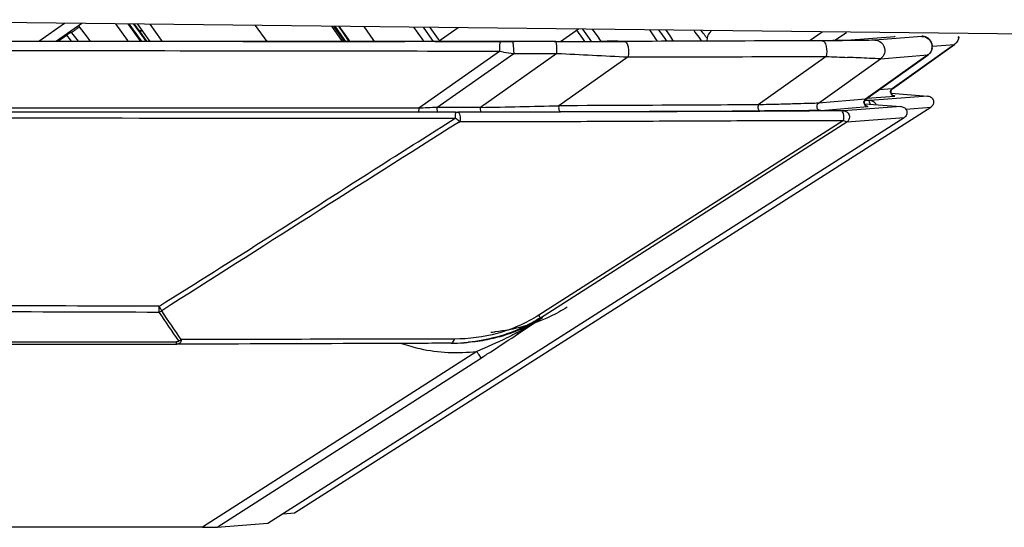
# Model space of a CAD drawing. Header units: millimetres. Extents: x 227 to 1212, y 165 to 1835.
# Tile 6 of 13: x 575 to 624, y 847 to 872. Entities that reach past the tile are written whole.
import ezdxf

# ---------------------------------------------------------------- set-up
doc = ezdxf.new("R2010")
doc.units = ezdxf.units.MM
doc.header["$LTSCALE"] = 130.397512
for name, color, linetype in [('00_COMPONENTS_1', 7, 'CONTINUOUS'), ('00_COMPONENTS_14', 7, 'CONTINUOUS'), ('00_COMPONENTS_15', 7, 'CONTINUOUS'), ('00_COMPONENTS_21', 7, 'CONTINUOUS'), ('00_COMPONENTS_23', 7, 'CONTINUOUS'), ('00_COMPONENTS_24', 7, 'CONTINUOUS'), ('00_COMPONENTS_4', 7, 'CONTINUOUS')]:
    doc.layers.add(name, color=color, linetype=linetype)

msp = doc.modelspace()

# ---------------------------------------------------------------- linework, layer by layer
at = {"layer": '00_COMPONENTS_1', "color": 7, "linetype": 'Continuous'}
for p, q in [((595.704, 871.109), (596.688, 871.798)), ((601.806, 871.108), (602.694, 871.73))]:
    msp.add_line(p, q, dxfattribs=at)
at = {"layer": '00_COMPONENTS_14', "color": 7, "linetype": 'Continuous'}
for p, q in [((580.775, 871.642), (580.95, 871.642)), ((580.958, 871.631), (580.783, 871.631)), ((621.451, 870.962), (618.348, 868.749)), ((618.364, 868.751), (621.463, 870.962)), ((620.353, 870.874), (621.451, 870.962)), ((617.106, 868.277), (618.464, 868.386)), ((620.108, 868.389), (617.248, 868.174)), ((618.348, 868.749), (617.693, 868.696)), ((618.291, 868.525), (620.108, 868.389)), ((618.333, 868.724), (618.352, 868.742)), ((618.352, 868.742), (618.364, 868.751)), ((618.464, 868.391), (618.441, 868.393)), ((618.45, 868.392), (618.441, 868.393)), ((618.447, 868.392), (618.464, 868.391)), ((618.464, 868.386), (618.48, 868.389)), ((618.48, 868.389), (618.482, 868.389)), ((620.108, 868.389), (620.131, 868.388)), ((617.132, 868.173), (616.984, 868.172)), ((588.534, 847.622), (620.271, 867.836)), ((619.022, 867.742), (620.271, 867.836)), ((587.961, 847.579), (588.534, 847.622))]:
    msp.add_line(p, q, dxfattribs=at)
for points in [[(621.451, 870.962), (621.454, 870.964), (621.457, 870.967), (621.46, 870.969), (621.463, 870.971), (621.466, 870.974), (621.47, 870.976), (621.473, 870.979), (621.476, 870.981), (621.479, 870.984)], [(618.441, 868.393), (618.438, 868.394), (618.429, 868.396), (618.418, 868.399), (618.405, 868.404), (618.387, 868.412), (618.368, 868.423), (618.349, 868.439), (618.33, 868.457), (618.313, 868.479), (618.299, 868.505), (618.288, 868.533), (618.282, 868.561)], [(618.289, 868.647), (618.301, 868.676), (618.316, 868.702), (618.333, 868.724)]]:
    msp.add_lwpolyline(points, dxfattribs=at)
for centre, radius, start, end in [((621.15, 871.378), 0.515, 348.8311, 359.9659), ((621.157, 871.374), 0.506, 309.5781, 315.2238), ((618.479, 868.588), 0.198, 182.1412, 188.0698), ((618.482, 868.59), 0.202, 208.6298, 223.8028), ((618.468, 868.587), 0.202, 132.708, 138.7463), ((618.48, 868.588), 0.199, 223.7881, 231.3565), ((618.464, 868.59), 0.204, 250.3072, 260.0707), ((618.481, 868.59), 0.201, 257.4667, 270.2978), ((618.57, 869.046), 0.663, 260.7728, 262.33), ((617.248, 867.865), 0.309, 82.4025, 89.9546), ((597.644, 865.426), 8.831, 274.4646, 274.9425), ((597.646, 865.401), 8.805, 274.9423, 275.8485)]:
    msp.add_arc(centre, radius, start, end, dxfattribs=at)
for points in [[(621.678, 871.321), (621.662, 871.182), (621.577, 871.042), (621.463, 870.962)], [(621.654, 871.278), (621.635, 871.182), (621.585, 871.087), (621.516, 871.017)], [(618.265, 868.586), (618.265, 868.634), (618.285, 868.684), (618.316, 868.72)], [(618.265, 868.586), (618.265, 868.552), (618.276, 868.517), (618.293, 868.487)], [(618.289, 868.648), (618.283, 868.626), (618.28, 868.603), (618.281, 868.581)], [(618.282, 868.561), (618.286, 868.537), (618.293, 868.514), (618.305, 868.493)], [(618.293, 868.487), (618.304, 868.467), (618.319, 868.448), (618.336, 868.433)], [(618.336, 868.433), (618.353, 868.418), (618.374, 868.406), (618.396, 868.398)], [(618.356, 868.433), (618.379, 868.414), (618.408, 868.4), (618.437, 868.394)]]:
    msp.add_open_spline(points, degree=3, dxfattribs=at)
for points, knots in [([(621.463, 870.962), (621.462, 870.961), (621.457, 870.959), (621.453, 870.961), (621.451, 870.962)], [0, 0, 0, 0, 0.451014, 1, 1, 1, 1]), ([(618.331, 868.735), (618.334, 868.738), (618.339, 868.742), (618.345, 868.747), (618.348, 868.749)], [0, 0, 0, 0, 0.511769, 1, 1, 1, 1]), ([(618.364, 868.751), (618.363, 868.75), (618.357, 868.75), (618.352, 868.749), (618.348, 868.749)], [0, 0, 0, 0, 0.302231, 1, 1, 1, 1]), ([(618.429, 868.389), (618.435, 868.388), (618.447, 868.387), (618.458, 868.386), (618.464, 868.386)], [0, 0, 0, 0, 0.516639, 1, 1, 1, 1]), ([(620.131, 868.388), (620.192, 868.383), (620.315, 868.334), (620.42, 868.168), (620.408, 867.971), (620.323, 867.869), (620.271, 867.836)], [0, 0, 0, 0, 0.250209, 0.50013, 0.749999, 1, 1, 1, 1]), ([(617.248, 868.174), (617.244, 868.174), (617.205, 868.174), (617.167, 868.173), (617.132, 868.173)], [0, 0, 0, 0, 0.104551, 1, 1, 1, 1]), ([(617.151, 868.17), (617.148, 868.171), (617.141, 868.172), (617.135, 868.173), (617.132, 868.173)], [0, 0, 0, 0, 0.51818, 1, 1, 1, 1]), ([(617.255, 867.98), (617.251, 868.006), (617.234, 868.075), (617.196, 868.155), (617.151, 868.17)], [0, 0, 0, 0, 0.35803, 1, 1, 1, 1]), ([(617.288, 868.171), (617.313, 868.168), (617.421, 868.141), (617.509, 868.043), (617.534, 867.959)], [0, 0, 0, 0, 0.218356, 1, 1, 1, 1]), ([(602.133, 857.869), (601.858, 857.694), (600.744, 857.078), (599.484, 856.738), (598.543, 856.642)], [0, 0, 0, 0, 0.256321, 1, 1, 1, 1])]:
    msp.add_open_spline(points, degree=3, knots=knots, dxfattribs=at)
at = {"layer": '00_COMPONENTS_15', "color": 7, "linetype": 'Continuous'}
for p, q in [((591.218, 871.215), (590.761, 871.863)), ((591.988, 871.848), (592.441, 871.206)), ((594.912, 871.215), (594.485, 871.819)), ((594.947, 871.815), (595.37, 871.215)), ((595.71, 871.23), (595.3, 871.811)), ((602.604, 871.663), (602.896, 871.252)), ((603.249, 871.26), (602.918, 871.724)), ((603.383, 871.72), (603.707, 871.267)), ((591.291, 871.111), (591.218, 871.215)), ((592.441, 871.206), (592.509, 871.109)), ((594.989, 871.107), (594.912, 871.215)), ((595.37, 871.215), (595.447, 871.107)), ((595.722, 871.213), (595.708, 871.233)), ((595.767, 871.149), (595.722, 871.213)), ((602.896, 871.252), (602.997, 871.111)), ((603.355, 871.111), (603.249, 871.26)), ((603.704, 871.27), (603.719, 871.249)), ((603.719, 871.249), (603.817, 871.112)), ((606.638, 871.125), (606.512, 871.299)), ((606.973, 871.298), (607.094, 871.13)), ((607.445, 871.128), (607.322, 871.298)), ((609.114, 871.275), (609.099, 871.139)), ((609.114, 871.275), (609.114, 871.275))]:
    msp.add_line(p, q, dxfattribs=at)
for centre, radius, start, end in [((771.932, 990.748), 204.038, 215.69856, 215.83297), ((769.133, 988.53), 200.098, 215.72796, 215.86465), ((775.463, 992.709), 207.394, 215.70268, 215.8324), ((675.717, 920.479), 83.117, 215.96608, 216.26271), ((609.611, 871.218), 0.5, 125.0151, 173.5526), ((639.95, 894.262), 38.77, 216.287, 216.6218)]:
    msp.add_arc(centre, radius, start, end, dxfattribs=at)
for points, knots in [([(609.051, 871.345), (609.037, 871.363), (608.957, 871.467), (608.878, 871.572), (608.814, 871.659)], [0, 0, 0, 0, 0.177289, 1, 1, 1, 1]), ([(609.114, 871.274), (609.113, 871.272), (609.104, 871.281), (609.095, 871.29), (609.074, 871.316), (609.06, 871.334), (609.051, 871.345)], [0, 0, 0, 0, 0.060345, 0.245003, 0.55809, 1, 1, 1, 1])]:
    msp.add_open_spline(points, degree=3, knots=knots, dxfattribs=at)
at = {"layer": '00_COMPONENTS_21', "color": 7, "linetype": 'Continuous'}
for p, q in [((581.282, 871.177), (580.712, 871.976)), ((581.895, 871.173), (581.327, 871.969)), ((586.57, 871.911), (587.149, 871.114)), ((590.378, 871.868), (590.907, 871.113)), ((591.03, 871.112), (590.502, 871.867)), ((590.537, 871.865), (590.988, 871.226)), ((590.538, 871.864), (590.99, 871.223)), ((590.991, 871.505), (590.741, 871.864)), ((591.264, 871.112), (590.991, 871.505)), ((581.326, 871.116), (581.282, 871.178)), ((581.937, 871.115), (581.895, 871.173)), ((590.988, 871.226), (591.069, 871.111)), ((590.99, 871.223), (591.07, 871.11))]:
    msp.add_line(p, q, dxfattribs=at)
at = {"layer": '00_COMPONENTS_23', "color": 7, "linetype": 'Continuous'}
for p, q in [((575.783, 871.12), (577.065, 872.018)), ((577.931, 872.008), (576.662, 871.119)), ((577.771, 871.896), (577.811, 871.839)), ((578.202, 871.32), (577.811, 871.839)), ((579.598, 871.989), (580.204, 871.156)), ((580.826, 871.16), (580.228, 871.981)), ((580.897, 871.117), (580.266, 871.982)), ((580.267, 871.98), (580.826, 871.213)), ((580.493, 871.978), (580.827, 871.516)), ((580.827, 871.57), (580.531, 871.978)), ((580.531, 871.978), (580.827, 871.57)), ((576.762, 871.144), (577.158, 871.421)), ((577.158, 871.421), (577.335, 871.186)), ((577.414, 871.545), (577.737, 871.118)), ((578.328, 871.153), (578.202, 871.32)), ((581.155, 871.116), (580.827, 871.57)), ((580.827, 871.57), (581.155, 871.116)), ((580.827, 871.516), (581.116, 871.116)), ((576.774, 871.119), (576.762, 871.144)), ((577.335, 871.186), (577.387, 871.118)), ((578.355, 871.118), (578.328, 871.154)), ((580.204, 871.156), (580.233, 871.117)), ((580.858, 871.116), (580.825, 871.162)), ((580.826, 871.213), (580.898, 871.115))]:
    msp.add_line(p, q, dxfattribs=at)
msp.add_lwpolyline([(577.327, 871.585), (577.329, 871.585), (577.339, 871.585), (577.348, 871.584), (577.358, 871.583), (577.367, 871.58), (577.377, 871.576), (577.386, 871.571), (577.395, 871.564), (577.403, 871.557), (577.411, 871.549), (577.413, 871.546)], dxfattribs=at)
for centre, radius, start, end in [((565.039, 862.916), 14.806, 35.0618, 35.2066), ((579.432, 867.694), 4.362, 127.7433, 128.2674), ((564.617, 862.621), 14.837, 35.0612, 35.206)]:
    msp.add_arc(centre, radius, start, end, dxfattribs=at)
for points, knots in [([(577.413, 871.546), (577.411, 871.548), (577.428, 871.559), (577.442, 871.575), (577.481, 871.603), (577.527, 871.639), (577.587, 871.682), (577.682, 871.75), (577.758, 871.803), (577.811, 871.839)], [0, 0, 0, 0, 0.020041, 0.076275, 0.166769, 0.289135, 0.440177, 0.613774, 1, 1, 1, 1]), ([(577.158, 871.421), (577.171, 871.43), (577.22, 871.465), (577.271, 871.499), (577.309, 871.523)], [0, 0, 0, 0, 0.268025, 1, 1, 1, 1]), ([(577.309, 871.523), (577.317, 871.528), (577.343, 871.544), (577.37, 871.56), (577.389, 871.569)], [0, 0, 0, 0, 0.312303, 1, 1, 1, 1])]:
    msp.add_open_spline(points, degree=3, knots=knots, dxfattribs=at)
at = {"layer": '00_COMPONENTS_24', "color": 7, "linetype": 'Continuous'}
for p, q in [((580.969, 871.616), (580.794, 871.616)), ((614.857, 871.57), (614.26, 871.16)), ((615.489, 871.166), (616.06, 871.558)), ((616.063, 871.174), (618.483, 871.364)), ((619.828, 871.364), (617.474, 871.176)), ((618.498, 871.366), (618.498, 871.366)), ((619.868, 871.367), (619.828, 871.368)), ((590.039, 871.113), (594.043, 871.111)), ((599.414, 871.101), (598.775, 871.1)), ((601.567, 871.103), (599.414, 871.101)), ((604.668, 871.12), (614.86, 871.162)), ((614.86, 871.162), (615.051, 871.163)), ((598.76, 870.612), (594.726, 867.782)), ((595.639, 867.823), (599.469, 870.51)), ((601.624, 870.512), (597.816, 867.825)), ((598.76, 870.629), (598.76, 870.612)), ((598.962, 870.583), (598.76, 870.612)), ((599.469, 870.51), (601.624, 870.512)), ((605.169, 870.337), (601.722, 867.905)), ((615.045, 870.362), (611.665, 867.951)), ((620.122, 870.438), (617.019, 868.225)), ((617.035, 868.227), (620.134, 870.438)), ((617.77, 870.25), (620.122, 870.438)), ((614.665, 868.036), (617.77, 870.25)), ((617.019, 868.225), (614.665, 868.036)), ((616.963, 868.001), (618.779, 867.865)), ((617.005, 868.2), (617.023, 868.218)), ((617.023, 868.218), (617.035, 868.227)), ((583.551, 867.596), (586.815, 867.594)), ((586.815, 867.594), (587.707, 867.594)), ((587.707, 867.594), (594.721, 867.592)), ((594.721, 867.58), (587.707, 867.582)), ((596.56, 867.579), (594.721, 867.58)), ((597.816, 867.825), (595.639, 867.823)), ((595.661, 867.592), (597.839, 867.594)), ((597.839, 867.583), (596.684, 867.579)), ((601.796, 867.597), (597.838, 867.583)), ((601.796, 867.603), (606.243, 867.62)), ((606.243, 867.613), (601.796, 867.597)), ((611.891, 867.633), (611.74, 867.633)), ((614.828, 867.645), (614.761, 867.645)), ((614.78, 867.674), (614.762, 867.672)), ((614.83, 867.645), (614.763, 867.645)), ((614.78, 867.674), (617.135, 867.862)), ((615.803, 867.649), (614.828, 867.645)), ((618.779, 867.865), (615.919, 867.65)), ((617.135, 867.867), (617.112, 867.869)), ((617.121, 867.868), (617.112, 867.869)), ((617.118, 867.868), (617.135, 867.867)), ((617.135, 867.862), (617.151, 867.864)), ((617.151, 867.864), (617.153, 867.865)), ((618.779, 867.865), (618.802, 867.864)), ((587.205, 847.098), (618.942, 867.312)), ((596.717, 867.077), (596.78, 867.118)), ((615.911, 867.171), (600.715, 857.47)), ((600.804, 857.345), (616.08, 867.097)), ((616.08, 867.097), (618.942, 867.312)), ((600.906, 857.353), (600.804, 857.345)), ((597.186, 856.112), (596.977, 856.096)), ((597.313, 856.123), (597.186, 856.112)), ((583.828, 856.026), (582.655, 856.022)), ((584.005, 856.026), (583.828, 856.026)), ((597.623, 855.668), (583.937, 846.906)), ((584.676, 846.909), (597.852, 855.344)), ((583.937, 846.906), (569.485, 846.91)), ((584.676, 846.909), (587.205, 847.098))]:
    msp.add_line(p, q, dxfattribs=at)
for points in [[(620.122, 870.438), (620.125, 870.44), (620.128, 870.443), (620.131, 870.445), (620.135, 870.447), (620.138, 870.45), (620.141, 870.452), (620.144, 870.455), (620.147, 870.457), (620.15, 870.46)], [(617.112, 867.869), (617.109, 867.87), (617.101, 867.872), (617.09, 867.875), (617.076, 867.88), (617.059, 867.888), (617.039, 867.899), (617.02, 867.914), (617.001, 867.933), (616.984, 867.955), (616.97, 867.981), (616.96, 868.009), (616.954, 868.037)], [(616.961, 868.123), (616.972, 868.152), (616.987, 868.178), (617.005, 868.2)]]:
    msp.add_lwpolyline(points, dxfattribs=at)
for centre, radius, start, end in [((619.803, 871.685), 0.322, 274.5413, 275.0779), ((593.814, 227.949), 643.162, 89.846915, 89.979554), ((598.763, 2060.325), 1189.221, 269.844327, 270.035613), ((600.111, 1567.276), 696.17, 270.113583, 270.330353), ((600.744, 1984.459), 1113.36, 270.042387, 270.218187), ((605.486, 661.761), 209.361, 90.22396, 90.37247), ((612.84, 1350.749), 479.606, 270.23997, 270.36144), ((619.827, 870.857), 0.507, 44.8178, 49.8301), ((619.821, 870.854), 0.515, 348.8311, 359.9659), ((619.824, 870.853), 0.511, 0.0081, 4.995), ((607.465, 927.785), 57.831, 261.54468, 262.05284), ((597.157, 870.585), 4.468, 359.0608, 0.0027), ((665.644, 2133.74), 1264.849, 267.098764, 267.259513), ((637.435, 1342.875), 473.043, 267.2871, 267.41693), ((619.828, 870.85), 0.506, 309.5781, 315.2238), ((573.294, 2154.591), 1287.001, 271.091764, 271.265676), ((617.15, 868.064), 0.198, 182.1474, 188.07), ((617.154, 868.066), 0.202, 208.6298, 223.8028), ((617.14, 868.063), 0.202, 132.708, 138.7463), ((617.151, 868.064), 0.199, 223.7881, 231.3565), ((597.394, 867.794), 1.755, 179.0597, 180), ((596.577, 901.378), 33.799, 269.9701, 270.1813), ((599.571, 867.796), 1.755, 179.0595, 180.0002), ((596.896, 2180.442), 1312.848, 270.041155, 270.213839), ((614.781, 867.866), 0.192, 264.595, 269.9291), ((617.136, 868.066), 0.204, 250.3072, 260.0707), ((617.152, 868.066), 0.201, 257.4667, 270.2978), ((617.241, 868.522), 0.663, 260.7728, 262.33), ((3193.23, -3244.27), 4862.62, 122.274378, 122.480977), ((591.894, 871.11), 16.446, 297.979, 303.2284), ((349.904, 1233.485), 452.192, 303.53437, 303.71615), ((596.309, 865.004), 8.933, 270.2026, 274.2879), ((596.315, 864.902), 8.831, 274.4647, 274.9425), ((596.318, 864.877), 8.805, 274.9423, 275.8485)]:
    msp.add_arc(centre, radius, start, end, dxfattribs=at)
for points, knots in [([(618.483, 871.364), (618.486, 871.364), (618.491, 871.365), (618.497, 871.365), (618.498, 871.366)], [0, 0, 0, 0, 0.694437, 1, 1, 1, 1]), ([(619.828, 871.368), (619.832, 871.368), (619.835, 871.367), (619.842, 871.367), (619.843, 871.366)], [0, 0, 0, 0, 0.736531, 1, 1, 1, 1]), ([(619.843, 871.366), (619.843, 871.365), (619.837, 871.365), (619.834, 871.364), (619.831, 871.364)], [0, 0, 0, 0, 0.26572, 1, 1, 1, 1]), ([(620.349, 870.915), (620.334, 871.05), (620.2, 871.283), (619.965, 871.359), (619.868, 871.367)], [0, 0, 0, 0, 0.584746, 1, 1, 1, 1]), ([(598.775, 871.1), (596.036, 871.101), (585.084, 871.104), (574.132, 871.109), (565.92, 871.114)], [0, 0, 0, 0, 0.250172, 1, 1, 1, 1]), ([(566.265, 871.125), (572.207, 871.122), (580.132, 871.117), (588.057, 871.114), (590.039, 871.113)], [0, 0, 0, 0, 0.749833, 1, 1, 1, 1]), ([(598.775, 871.098), (598.772, 871.097), (598.773, 871.08), (598.768, 871.058), (598.768, 871.013), (598.764, 870.931), (598.762, 870.8), (598.761, 870.69), (598.76, 870.629)], [0, 0, 0, 0, 0.021173, 0.07814, 0.16959, 0.292214, 0.613983, 1, 1, 1, 1]), ([(599.471, 870.584), (599.472, 870.649), (599.47, 870.767), (599.459, 870.934), (599.443, 871.025), (599.429, 871.097), (599.414, 871.098)], [0, 0, 0, 0, 0.374635, 0.693959, 0.910877, 1, 1, 1, 1]), ([(601.625, 870.586), (601.625, 870.654), (601.622, 870.777), (601.611, 870.947), (601.594, 871.037), (601.58, 871.099), (601.567, 871.1)], [0, 0, 0, 0, 0.390761, 0.725164, 0.929034, 1, 1, 1, 1]), ([(614.849, 871.148), (614.033, 871.144), (610.745, 871.13), (607.456, 871.117), (604.983, 871.108)], [0, 0, 0, 0, 0.248, 1, 1, 1, 1]), ([(604.983, 871.108), (605.026, 871.107), (605.122, 871.02), (605.18, 870.833), (605.207, 870.593), (605.189, 870.42), (605.169, 870.337)], [0, 0, 0, 0, 0.151774, 0.393117, 0.697237, 1, 1, 1, 1]), ([(614.849, 871.148), (614.865, 871.148), (614.944, 871.127), (614.99, 871.048), (615.016, 870.99)], [0, 0, 0, 0, 0.199661, 1, 1, 1, 1]), ([(615.016, 870.99), (615.035, 870.945), (615.095, 870.741), (615.09, 870.518), (615.045, 870.362)], [0, 0, 0, 0, 0.231043, 1, 1, 1, 1]), ([(615.051, 871.163), (615.271, 871.164), (615.608, 871.171), (615.946, 871.165), (616.063, 871.174)], [0, 0, 0, 0, 0.651953, 1, 1, 1, 1]), ([(617.474, 871.174), (617.294, 871.16), (616.757, 871.167), (616.221, 871.156), (615.865, 871.153)], [0, 0, 0, 0, 0.33626, 1, 1, 1, 1]), ([(617.474, 871.174), (617.59, 871.174), (617.858, 871.08), (617.981, 870.807), (617.981, 870.664)], [0, 0, 0, 0, 0.448976, 1, 1, 1, 1]), ([(598.76, 870.612), (596.019, 870.615), (585.06, 870.629), (574.102, 870.644), (565.885, 870.656)], [0, 0, 0, 0, 0.250171, 1, 1, 1, 1]), ([(605.169, 870.337), (605.997, 870.342), (609.289, 870.347), (612.581, 870.354), (615.045, 870.362)], [0, 0, 0, 0, 0.25165, 1, 1, 1, 1]), ([(617.981, 870.664), (617.981, 870.618), (617.96, 870.46), (617.861, 870.316), (617.77, 870.25)], [0, 0, 0, 0, 0.289346, 1, 1, 1, 1]), ([(620.134, 870.438), (620.133, 870.437), (620.128, 870.435), (620.124, 870.437), (620.122, 870.438)], [0, 0, 0, 0, 0.451014, 1, 1, 1, 1]), ([(617.77, 870.25), (617.586, 870.244), (617.035, 870.28), (616.484, 870.296), (616.116, 870.313)], [0, 0, 0, 0, 0.332071, 1, 1, 1, 1]), ([(601.722, 867.905), (601.706, 867.84), (601.701, 867.743), (601.754, 867.603), (601.795, 867.603)], [0, 0, 0, 0, 0.617222, 1, 1, 1, 1]), ([(611.665, 867.951), (610.843, 867.947), (607.528, 867.93), (604.214, 867.915), (601.722, 867.905)], [0, 0, 0, 0, 0.248022, 1, 1, 1, 1]), ([(611.665, 867.951), (611.646, 867.887), (611.64, 867.784), (611.695, 867.646), (611.739, 867.643)], [0, 0, 0, 0, 0.600962, 1, 1, 1, 1]), ([(614.665, 868.036), (614.547, 868.025), (614.195, 868.019), (613.54, 867.995), (612.657, 867.975), (612.009, 867.959), (611.665, 867.951)], [0, 0, 0, 0, 0.11771, 0.351897, 0.655756, 1, 1, 1, 1]), ([(617.003, 868.211), (617.005, 868.214), (617.011, 868.218), (617.016, 868.223), (617.019, 868.225)], [0, 0, 0, 0, 0.511769, 1, 1, 1, 1]), ([(617.035, 868.227), (617.034, 868.226), (617.028, 868.226), (617.023, 868.225), (617.019, 868.225)], [0, 0, 0, 0, 0.302231, 1, 1, 1, 1]), ([(594.726, 867.782), (594.726, 867.758), (594.725, 867.714), (594.727, 867.654), (594.72, 867.618), (594.725, 867.595), (594.721, 867.592)], [0, 0, 0, 0, 0.380221, 0.701506, 0.917519, 1, 1, 1, 1]), ([(595.638, 867.794), (595.638, 867.746), (595.639, 867.677), (595.651, 867.62), (595.655, 867.592), (595.661, 867.592)], [0, 0, 0, 0, 0.703003, 0.917242, 1, 1, 1, 1]), ([(596.56, 867.579), (596.552, 867.577), (596.562, 867.535), (596.549, 867.484), (596.553, 867.387), (596.55, 867.318), (596.55, 867.281)], [0, 0, 0, 0, 0.079286, 0.296451, 0.619416, 1, 1, 1, 1]), ([(596.684, 867.579), (596.708, 867.579), (596.76, 867.523), (596.801, 867.366), (596.803, 867.217), (596.78, 867.118)], [0, 0, 0, 0, 0.14404, 0.387994, 1, 1, 1, 1]), ([(597.839, 867.594), (597.832, 867.595), (597.828, 867.625), (597.816, 867.682), (597.816, 867.749), (597.816, 867.796)], [0, 0, 0, 0, 0.092568, 0.319876, 1, 1, 1, 1]), ([(606.243, 867.62), (606.703, 867.622), (608.535, 867.63), (610.368, 867.637), (611.739, 867.643)], [0, 0, 0, 0, 0.251206, 1, 1, 1, 1]), ([(611.74, 867.633), (611.283, 867.631), (609.451, 867.624), (607.619, 867.617), (606.243, 867.613)], [0, 0, 0, 0, 0.24908, 1, 1, 1, 1]), ([(614.762, 867.672), (614.632, 867.665), (614.264, 867.663), (613.257, 867.648), (612.38, 867.646), (611.74, 867.643)], [0, 0, 0, 0, 0.129436, 0.364909, 1, 1, 1, 1]), ([(614.761, 867.645), (614.045, 867.642), (613.089, 867.638), (612.132, 867.634), (611.891, 867.633)], [0, 0, 0, 0, 0.748539, 1, 1, 1, 1]), ([(614.582, 867.874), (614.582, 867.825), (614.619, 867.725), (614.715, 867.679), (614.763, 867.674)], [0, 0, 0, 0, 0.500692, 1, 1, 1, 1]), ([(615.919, 867.65), (615.915, 867.65), (615.876, 867.65), (615.838, 867.649), (615.803, 867.649)], [0, 0, 0, 0, 0.104551, 1, 1, 1, 1]), ([(615.91, 867.171), (615.944, 867.276), (615.955, 867.435), (615.865, 867.648), (615.803, 867.649)], [0, 0, 0, 0, 0.640491, 1, 1, 1, 1]), ([(615.919, 867.65), (615.975, 867.65), (616.103, 867.613), (616.231, 867.442), (616.215, 867.229), (616.127, 867.128), (616.08, 867.097)], [0, 0, 0, 0, 0.221604, 0.499511, 0.777881, 1, 1, 1, 1]), ([(617.101, 867.865), (617.106, 867.864), (617.118, 867.863), (617.13, 867.862), (617.135, 867.862)], [0, 0, 0, 0, 0.516639, 1, 1, 1, 1]), ([(618.802, 867.864), (618.864, 867.859), (618.987, 867.81), (619.091, 867.643), (619.079, 867.447), (618.994, 867.345), (618.942, 867.312)], [0, 0, 0, 0, 0.250209, 0.50013, 0.749999, 1, 1, 1, 1]), ([(559.247, 867.32), (562.35, 867.317), (574.784, 867.3), (587.219, 867.286), (596.55, 867.281)], [0, 0, 0, 0, 0.249585, 1, 1, 1, 1]), ([(581.765, 857.91), (583.621, 859.069), (587.323, 861.402), (592.23, 864.56), (595.315, 866.503), (596.55, 867.281)], [0, 0, 0, 0, 0.374991, 0.749993, 1, 1, 1, 1]), ([(596.78, 867.118), (596.762, 867.13), (596.685, 867.183), (596.609, 867.239), (596.55, 867.281)], [0, 0, 0, 0, 0.227519, 1, 1, 1, 1]), ([(596.78, 867.118), (598.39, 867.135), (601.605, 867.117), (606.412, 867.145), (611.178, 867.169), (614.341, 867.163), (615.91, 867.171)], [0, 0, 0, 0, 0.252582, 0.504026, 0.753815, 1, 1, 1, 1]), ([(615.911, 867.171), (615.949, 867.154), (616.006, 867.131), (616.061, 867.101), (616.08, 867.098)], [0, 0, 0, 0, 0.68954, 1, 1, 1, 1]), ([(581.765, 857.91), (581.765, 857.884), (581.765, 857.788), (581.766, 857.693), (581.768, 857.623)], [0, 0, 0, 0, 0.272269, 1, 1, 1, 1]), ([(581.765, 857.91), (581.775, 857.889), (581.825, 857.816), (581.879, 857.746), (581.908, 857.688)], [0, 0, 0, 0, 0.268365, 1, 1, 1, 1]), ([(600.715, 857.469), (600.08, 857.064), (598.708, 856.466), (597.231, 856.281), (596.515, 856.281)], [0, 0, 0, 0, 0.512695, 1, 1, 1, 1]), ([(600.804, 857.345), (600.529, 857.17), (599.415, 856.554), (598.155, 856.214), (597.215, 856.117)], [0, 0, 0, 0, 0.256321, 1, 1, 1, 1]), ([(600.906, 857.353), (600.103, 856.839), (598.891, 856.342), (597.631, 856.152), (597.313, 856.123)], [0, 0, 0, 0, 0.748997, 1, 1, 1, 1]), ([(600.804, 857.345), (600.791, 857.353), (600.766, 857.401), (600.735, 857.44), (600.715, 857.469)], [0, 0, 0, 0, 0.304105, 1, 1, 1, 1]), ([(599.61, 856.586), (599.448, 856.499), (598.798, 856.166), (598.13, 855.871), (597.623, 855.668)], [0, 0, 0, 0, 0.252163, 1, 1, 1, 1]), ([(599.712, 856.558), (599.706, 856.556), (599.669, 856.55), (599.634, 856.57), (599.61, 856.586)], [0, 0, 0, 0, 0.185669, 1, 1, 1, 1]), ([(582.747, 856.185), (582.751, 856.178), (582.749, 856.153), (582.702, 856.14), (582.668, 856.139), (582.644, 856.141)], [0, 0, 0, 0, 0.200106, 0.442672, 1, 1, 1, 1]), ([(582.655, 856.022), (582.652, 856.021), (582.651, 856.038), (582.645, 856.068), (582.645, 856.111), (582.644, 856.141)], [0, 0, 0, 0, 0.065707, 0.25893, 1, 1, 1, 1]), ([(582.885, 856.253), (582.879, 856.191), (582.843, 856.061), (582.711, 856.021), (582.655, 856.022)], [0, 0, 0, 0, 0.522844, 1, 1, 1, 1]), ([(596.515, 856.281), (594.254, 856.282), (589.711, 856.265), (585.168, 856.26), (582.885, 856.253)], [0, 0, 0, 0, 0.497485, 1, 1, 1, 1]), ([(596.34, 856.071), (596.358, 856.071), (596.453, 856.102), (596.492, 856.207), (596.515, 856.281)], [0, 0, 0, 0, 0.181466, 1, 1, 1, 1]), ([(597.852, 855.344), (598.011, 855.446), (598.633, 855.847), (599.252, 856.254), (599.712, 856.558)], [0, 0, 0, 0, 0.255243, 1, 1, 1, 1]), ([(596.34, 856.071), (595.32, 856.067), (591.208, 856.052), (587.097, 856.037), (584.005, 856.026)], [0, 0, 0, 0, 0.248126, 1, 1, 1, 1]), ([(593.874, 856.06), (594.174, 855.957), (595.389, 855.612), (596.684, 855.553), (597.623, 855.668)], [0, 0, 0, 0, 0.250852, 1, 1, 1, 1]), ([(597.852, 855.344), (597.841, 855.347), (597.818, 855.388), (597.765, 855.449), (597.699, 855.552), (597.649, 855.628), (597.623, 855.668)], [0, 0, 0, 0, 0.086437, 0.312002, 0.642411, 1, 1, 1, 1]), ([(583.937, 846.906), (584.081, 846.906), (584.328, 846.91), (584.574, 846.901), (584.676, 846.909)], [0, 0, 0, 0, 0.587718, 1, 1, 1, 1])]:
    msp.add_open_spline(points, degree=3, knots=knots, dxfattribs=at)
for points in [[(619.828, 871.364), (619.944, 871.364), (620.066, 871.319), (620.154, 871.244)], [(620.187, 871.214), (620.269, 871.132), (620.323, 871.014), (620.333, 870.898)], [(599.471, 870.583), (599.469, 870.559), (599.469, 870.535), (599.469, 870.511)], [(620.349, 870.797), (620.333, 870.658), (620.249, 870.518), (620.134, 870.438)], [(620.326, 870.754), (620.307, 870.658), (620.256, 870.563), (620.187, 870.493)], [(614.665, 868.036), (614.615, 868), (614.582, 867.934), (614.582, 867.874)], [(616.936, 868.062), (616.936, 868.11), (616.956, 868.16), (616.988, 868.196)], [(616.936, 868.062), (616.936, 868.028), (616.947, 867.993), (616.964, 867.963)], [(616.961, 868.124), (616.954, 868.102), (616.951, 868.079), (616.952, 868.057)], [(616.954, 868.037), (616.957, 868.013), (616.965, 867.99), (616.976, 867.969)], [(616.964, 867.963), (616.975, 867.943), (616.99, 867.924), (617.007, 867.909)], [(617.007, 867.909), (617.025, 867.894), (617.045, 867.882), (617.067, 867.874)], [(617.027, 867.909), (617.05, 867.89), (617.079, 867.876), (617.108, 867.87)], [(568.645, 867.603), (573.614, 867.6), (578.582, 867.598), (583.551, 867.596)], [(587.707, 867.582), (581.353, 867.585), (574.999, 867.588), (568.645, 867.593)], [(594.726, 867.782), (586.037, 867.782), (577.347, 867.782), (568.657, 867.784)], [(595.661, 867.592), (595.348, 867.592), (595.034, 867.592), (594.721, 867.592)], [(595.639, 867.823), (595.335, 867.807), (595.031, 867.795), (594.726, 867.782)], [(581.765, 857.913), (575.587, 857.932), (569.41, 857.953), (563.233, 857.974)], [(563.238, 857.685), (569.415, 857.664), (575.592, 857.644), (581.768, 857.625)], [(581.768, 857.623), (581.818, 857.638), (581.865, 857.661), (581.908, 857.688)], [(581.769, 857.623), (582.088, 857.139), (582.418, 856.662), (582.747, 856.185)], [(582.885, 856.253), (582.556, 856.729), (582.227, 857.205), (581.908, 857.688)], [(567.848, 856.147), (572.78, 856.145), (577.712, 856.142), (582.644, 856.141)], [(582.885, 856.253), (582.842, 856.225), (582.795, 856.201), (582.747, 856.185)], [(567.848, 856.028), (572.783, 856.025), (577.719, 856.023), (582.655, 856.022)]]:
    msp.add_open_spline(points, degree=3, dxfattribs=at)
at = {"layer": '00_COMPONENTS_4', "color": 7, "linetype": 'Continuous'}
msp.add_line((626.201, 871.467), (561.496, 872.192), dxfattribs=at)

doc.saveas('drawing.dxf')
